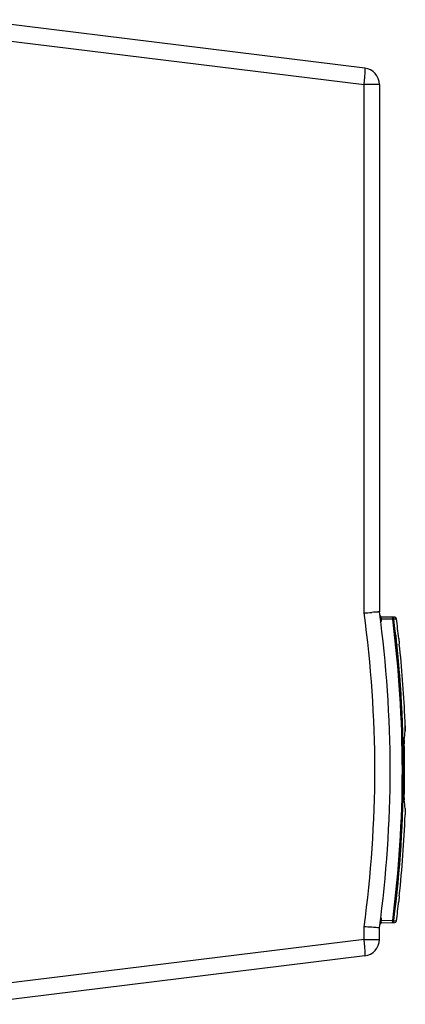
# Model space of a CAD drawing. Header units: inches. Extents: x 0 to 117, y 0 to 83.
# Tile 13 of 66: x 54.78 to 58.43, y 7.75 to 17.07. Entities that reach past the tile are written whole.
import ezdxf

# ---------------------------------------------------------------- set-up
doc = ezdxf.new("R2010")
doc.units = ezdxf.units.IN
doc.header["$LTSCALE"] = 6.431102
doc.header["$MEASUREMENT"] = 0
doc.layers.get('0').update_dxf_attribs({"linetype": 'CONTINUOUS'})

msp = doc.modelspace()

# ---------------------------------------------------------------- linework, layer by layer
at = {"color": 7, "linetype": 'CONTINUOUS'}
for p, q in [((58.045, 16.6129), (54.3156, 17.0708)), ((54.3165, 16.9136), (58.0382, 16.4566)), ((58.1833, 16.4566), (58.0382, 16.4566)), ((58.0382, 11.4549), (58.0382, 16.4566)), ((58.1833, 16.4566), (58.1833, 11.4657)), ((58.2029, 11.3975), (58.1926, 11.3962)), ((58.2039, 11.3899), (58.1936, 11.3885)), ((58.3036, 11.3957), (58.2029, 11.3975)), ((58.2034, 11.3933), (58.2033, 11.3941)), ((58.3291, 11.414), (58.2035, 11.4162)), ((58.3093, 11.3956), (58.3036, 11.3957)), ((58.3195, 11.397), (58.3093, 11.3956)), ((58.3192, 11.4007), (58.3289, 11.4005)), ((58.3289, 11.4005), (58.3445, 11.4003)), ((58.338, 11.241), (58.34, 11.2242)), ((58.34, 11.2242), (58.3414, 11.2119)), ((58.3473, 11.1582), (58.3482, 11.1496)), ((58.4273, 10.3959), (58.4273, 10.3959)), ((58.4271, 10.3338), (58.4272, 10.3366)), ((58.4165, 10.1655), (58.4165, 10.1655)), ((58.4165, 10.1655), (58.4165, 9.7738)), ((58.4165, 9.7738), (58.4165, 9.7738)), ((58.0382, 8.3646), (58.0382, 8.4844)), ((58.2028, 8.5419), (58.1926, 8.5432)), ((58.2038, 8.5495), (58.1936, 8.5508)), ((58.3093, 8.5437), (58.2028, 8.5419)), ((58.2032, 8.5453), (58.2034, 8.5461)), ((58.2035, 8.5232), (58.3291, 8.5254)), ((58.3093, 8.5437), (58.3195, 8.5424)), ((58.3289, 8.5388), (58.3192, 8.5387)), ((58.3445, 8.5391), (58.3289, 8.5388)), ((58.1833, 8.3646), (58.1833, 8.4736)), ((58.0382, 8.3646), (54.3165, 7.9077)), ((58.0382, 8.3646), (58.1833, 8.3646)), ((58.045, 8.2083), (54.3156, 7.7504))]:
    msp.add_line(p, q, dxfattribs=at)
for points in [[(58.2031, 11.395), (58.203, 11.3958), (58.2029, 11.3966), (58.2029, 11.3975)], [(58.2039, 11.3899), (58.2038, 11.3907), (58.2037, 11.3916), (58.2036, 11.3924), (58.2031, 11.395)], [(58.3196, 11.3962), (58.3195, 11.3973), (58.3194, 11.3981), (58.3193, 11.3989), (58.3192, 11.3995), (58.3192, 11.3999), (58.3192, 11.4002), (58.3192, 11.4005), (58.3192, 11.4006), (58.3192, 11.4007)], [(58.4271, 10.3338), (58.4276, 10.3392), (58.4279, 10.3457), (58.428, 10.3534), (58.4281, 10.3621), (58.428, 10.3717), (58.4278, 10.3818), (58.4275, 10.3922), (58.4273, 10.3959)], [(58.2028, 8.5419), (58.2029, 8.5427), (58.203, 8.5436), (58.2031, 8.5444), (58.2036, 8.547)], [(58.2036, 8.547), (58.2037, 8.5478), (58.2038, 8.5487), (58.2038, 8.5495)], [(58.3192, 8.5387), (58.3192, 8.5387), (58.3192, 8.5389), (58.3192, 8.5391), (58.3192, 8.5394), (58.3192, 8.5398), (58.3193, 8.5405), (58.3194, 8.5413), (58.3195, 8.5425), (58.3197, 8.5438)]]:
    msp.add_lwpolyline(points, dxfattribs=at)
for centre, radius, start, end in [((58.0258, 16.4566), 0.1575, 0, 83), ((47.2617, 9.9697), 11.0236, 352.2001, 7.79992), ((56.4333, 34.8171), 23.4172, 273.92979, 274.10995), ((47.2737, 9.9697), 10.8664, 352.144, 7.856), ((58.2038, 11.4319), 0.0157, 187.61161, 269), ((47.1986, 9.9696), 11.2018, 352.68724, 7.31406), ((47.2617, 9.9697), 11.1495, 352.65262, 7.35098), ((58.3288, 11.3982), 0.0157, 7.35513, 89), ((47.2617, 9.9697), 11.1747, 6.39674, 7.35512), ((47.2894, 9.9694), 11.1216, 6.13646, 6.41433), ((59.637, 11.3091), 1.2737, 184.24939, 185.00514), ((59.918, 11.3338), 1.5557, 185.009, 185.43914), ((60.3857, 11.3782), 2.0255, 185.43495, 185.78448), ((47.2886, 9.9694), 11.1224, 2.30107, 6.09126), ((60.8266, 11.4227), 2.4687, 185.78231, 186.08673), ((47.2478, 9.9694), 11.1877, 2.62153, 6.114), ((47.2449, 9.9694), 11.1906, 2.18456, 2.62101), ((57.3521, 10.355), 1.076, 1.72292, 2.18331), ((47.0285, 11.6019), 11.4687, 353.25292, 353.66629), ((47.2617, 9.9697), 11.1565, 358.99406, 1.00594), ((47.0285, 8.3375), 11.4687, 6.33371, 6.74708), ((47.2483, 9.9699), 11.1871, 353.8859, 357.81558), ((60.3939, 8.5613), 2.0337, 173.87287, 174.22045), ((47.2617, 9.9697), 11.1747, 352.64488, 353.60326), ((56.5705, -13.0607), 21.595, 85.90722, 86.10299), ((58.2038, 8.5074), 0.0157, 91, 172.38839), ((58.3288, 8.5411), 0.0157, 271.00061, 352.64487), ((58.0258, 8.3646), 0.1575, 277, 360)]:
    msp.add_arc(centre, radius, start, end, dxfattribs=at)
for points, knots in [([(58.0382, 16.4566), (58.0406, 16.4764), (58.0446, 16.5133), (58.0481, 16.5604), (58.049, 16.5934), (58.0477, 16.6073), (58.0463, 16.6128), (58.045, 16.6129)], [0, 0, 0, 0, 0.37998, 0.701764, 0.917653, 0.975706, 1, 1, 1, 1]), ([(58.1833, 11.4657), (58.1833, 11.4641), (58.1772, 11.466), (58.1721, 11.4643), (58.159, 11.4639), (58.1393, 11.462), (58.1216, 11.4608), (58.1116, 11.4601)], [0, 0, 0, 0, 0.067931, 0.1515, 0.266795, 0.584004, 1, 1, 1, 1]), ([(58.2013, 11.407), (58.2012, 11.4083), (58.2011, 11.4111), (58.2016, 11.4162), (58.2035, 11.4162)], [0, 0, 0, 0, 0.421208, 1, 1, 1, 1]), ([(58.204, 11.3843), (58.2041, 11.3853), (58.2041, 11.3871), (58.204, 11.3889), (58.2039, 11.3899)], [0, 0, 0, 0, 0.502175, 1, 1, 1, 1]), ([(58.3093, 11.3956), (58.3092, 11.4001), (58.3086, 11.4056), (58.3061, 11.4144), (58.3039, 11.4144)], [0, 0, 0, 0, 0.671842, 1, 1, 1, 1]), ([(58.3044, 11.4144), (58.3077, 11.4143), (58.3149, 11.4139), (58.3168, 11.4055), (58.3153, 11.403)], [0, 0, 0, 0, 0.532657, 1, 1, 1, 1]), ([(58.4276, 10.3873), (58.4278, 10.3818), (58.428, 10.365), (58.4285, 10.348), (58.4272, 10.3366)], [0, 0, 0, 0, 0.324316, 1, 1, 1, 1]), ([(58.4178, 10.2544), (58.4173, 10.2498), (58.4157, 10.2202), (58.4161, 10.1905), (58.4165, 10.1655)], [0, 0, 0, 0, 0.157249, 1, 1, 1, 1]), ([(58.4165, 9.7738), (58.4163, 9.7644), (58.4162, 9.7347), (58.4155, 9.705), (58.4178, 9.6849)], [0, 0, 0, 0, 0.319417, 1, 1, 1, 1]), ([(58.4272, 9.6027), (58.4276, 9.5997), (58.4284, 9.5799), (58.428, 9.5601), (58.4273, 9.5434)], [0, 0, 0, 0, 0.156073, 1, 1, 1, 1]), ([(58.2035, 8.5232), (58.2017, 8.5232), (58.2005, 8.5326), (58.2017, 8.5374), (58.2028, 8.5419)], [0, 0, 0, 0, 0.278472, 1, 1, 1, 1]), ([(58.3039, 8.5249), (58.3061, 8.525), (58.3086, 8.5338), (58.3092, 8.5392), (58.3093, 8.5437)], [0, 0, 0, 0, 0.328109, 1, 1, 1, 1]), ([(58.3039, 8.5249), (58.3073, 8.525), (58.3148, 8.5252), (58.3169, 8.5338), (58.3154, 8.5364)], [0, 0, 0, 0, 0.534377, 1, 1, 1, 1]), ([(58.1833, 8.4736), (58.1834, 8.4752), (58.173, 8.4726), (58.1629, 8.4767), (58.1386, 8.4767), (58.1217, 8.4785), (58.1118, 8.4793)], [0, 0, 0, 0, 0.067849, 0.2666, 0.583846, 1, 1, 1, 1]), ([(58.045, 8.2083), (58.0463, 8.2085), (58.0477, 8.214), (58.049, 8.2279), (58.0481, 8.2608), (58.0446, 8.308), (58.0406, 8.3448), (58.0382, 8.3646)], [0, 0, 0, 0, 0.024294, 0.082348, 0.298241, 0.620026, 1, 1, 1, 1])]:
    msp.add_open_spline(points, degree=3, knots=knots, dxfattribs=at)
for points in [[(58.195, 11.3659), (58.1999, 11.3707), (58.2035, 11.3775), (58.204, 11.3843)], [(58.2029, 11.3975), (58.2021, 11.4006), (58.2016, 11.4038), (58.2013, 11.407)], [(58.3705, 8.7661), (58.3691, 8.7523), (58.3679, 8.7385), (58.3668, 8.7247)], [(58.2038, 8.5495), (58.2047, 8.558), (58.2014, 8.5679), (58.195, 8.5735)]]:
    msp.add_open_spline(points, degree=3, dxfattribs=at)

doc.saveas('drawing.dxf')
